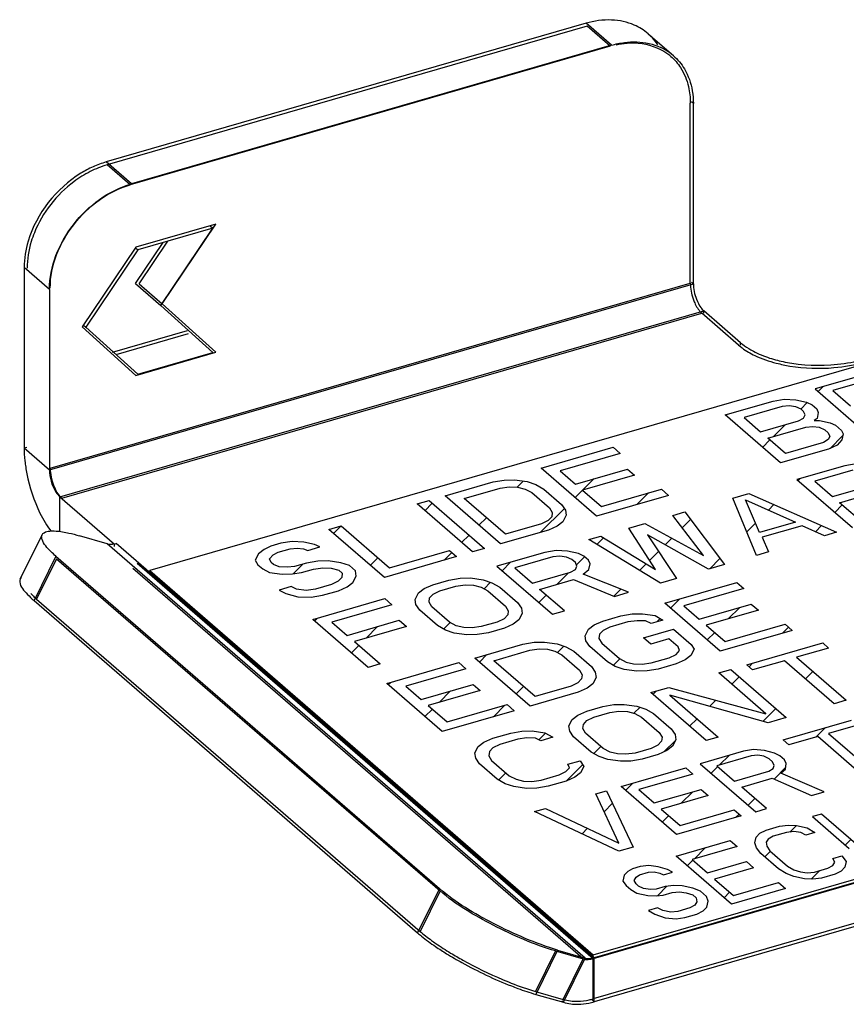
# Model space of a CAD drawing. Header units: millimetres. Extents: x 0 to 2754, y -804 to 1485.
# Tile 2 of 27: x 155 to 199, y 271 to 324. Entities that reach past the tile are written whole.
import ezdxf

# ---------------------------------------------------------------- set-up
doc = ezdxf.new("R2010")
doc.units = ezdxf.units.MM
doc.header["$LTSCALE"] = 115.5
doc.layers.get('0').update_dxf_attribs({"linetype": 'CONTINUOUS'})

msp = doc.modelspace()

# ---------------------------------------------------------------- linework, layer by layer
at = {"color": 6, "linetype": 'Continuous'}
for p, q in [((185.277, 323.76), (159.296, 316.26)), ((188.629, 323.196), (189.999, 322.01)), ((186.647, 322.573), (160.666, 315.073)), ((191.081, 309.676), (191.081, 319.419)), ((332.33, 315.542), (185.721, 273.22)), ((332.42, 313.195), (185.721, 270.847)), ((165.082, 312.676), (161.023, 311.504)), ((162.262, 308.502), (165.082, 312.676)), ((164.932, 312.806), (165.082, 312.676)), ((160.891, 311.619), (161.023, 311.504)), ((160.892, 309.688), (162.384, 311.897)), ((161.023, 311.504), (158.204, 307.33)), ((154.862, 310.546), (154.862, 300.803)), ((161.006, 309.585), (160.892, 309.688)), ((160.892, 309.688), (162.262, 308.502)), ((156.232, 309.359), (156.232, 299.616)), ((165.082, 305.956), (162.262, 308.502)), ((193.636, 306.485), (191.646, 308.208)), ((158.085, 307.433), (158.204, 307.33)), ((158.204, 307.33), (161.023, 304.784)), ((159.653, 305.97), (163.712, 307.142)), ((161.023, 304.784), (165.082, 305.956)), ((156.797, 298.148), (159.747, 295.594)), ((154.65, 293.702), (155.836, 296.099)), ((159.362, 295.614), (157.865, 296.046)), ((159.747, 295.594), (159.851, 295.624)), ((159.747, 295.468), (159.747, 295.594)), ((156.585, 294.937), (177.335, 276.967)), ((155.399, 292.54), (176.149, 274.569)), ((183.735, 273.641), (185.232, 273.209)), ((182.549, 271.244), (184.045, 270.812))]:
    msp.add_line(p, q, dxfattribs=at)
at = {"color": 9, "linetype": 'Continuous'}
for p, q in [((186.647, 322.573), (185.277, 323.76)), ((186.587, 322.521), (185.337, 323.604)), ((191.081, 319.419), (190.976, 319.51)), ((160.666, 315.073), (159.296, 316.26)), ((160.606, 315.021), (159.356, 316.104)), ((156.232, 309.359), (154.862, 310.546)), ((156.232, 299.616), (191.081, 309.676)), ((156.276, 299.698), (190.917, 309.698)), ((190.976, 309.767), (191.081, 309.676)), ((156.797, 298.148), (191.646, 308.208)), ((156.901, 298.075), (191.542, 308.075)), ((191.646, 308.075), (191.646, 308.208)), ((193.636, 306.351), (193.636, 306.485)), ((154.862, 300.803), (155.007, 300.845)), ((154.862, 300.803), (156.232, 299.616)), ((156.797, 296.28), (156.797, 298.148)), ((185.232, 273.209), (159.362, 295.614)), ((185.721, 273.22), (159.851, 295.624)), ((156.585, 294.937), (155.399, 292.54)), ((156.623, 294.806), (155.541, 292.619)), ((185.661, 273.168), (160.982, 294.54)), ((185.12, 273.156), (160.745, 294.266)), ((177.335, 276.967), (176.149, 274.569)), ((177.373, 276.836), (176.291, 274.648)), ((183.623, 273.588), (182.541, 271.401)), ((183.735, 273.641), (182.549, 271.244)), ((184.045, 270.812), (185.232, 273.209)), ((185.721, 270.847), (185.721, 273.22)), ((184.037, 270.969), (185.12, 273.156)), ((185.661, 271.003), (185.661, 273.168)), ((184.045, 270.812), (183.963, 270.883)), ((185.721, 270.847), (185.609, 270.943))]:
    msp.add_line(p, q, dxfattribs=at)
at = {"color": 3, "linetype": 'Continuous'}
for p, q in [((185.337, 323.604), (159.356, 316.104)), ((332.374, 313.355), (185.661, 271.003)), ((161.088, 309.676), (162.638, 311.971)), ((159.841, 305.851), (163.758, 306.982)), ((155.541, 292.619), (176.291, 274.648)), ((182.541, 271.401), (184.037, 270.969))]:
    msp.add_line(p, q, dxfattribs=at)
at = {"color": 7, "linetype": 'Continuous'}
for p, q in [((186.587, 322.521), (160.606, 315.021)), ((190.917, 309.698), (190.917, 319.441)), ((238.651, 316.394), (161.661, 294.169)), ((332.374, 315.52), (185.661, 273.168)), ((165.245, 312.896), (160.915, 311.646)), ((162.338, 308.593), (165.245, 312.896)), ((160.915, 311.646), (158.008, 307.343)), ((161.088, 309.676), (162.338, 308.593)), ((165.245, 305.968), (162.338, 308.593)), ((193.532, 306.351), (191.542, 308.075)), ((158.008, 307.343), (160.915, 304.718)), ((160.915, 304.718), (165.245, 305.968)), ((200.266, 304.736), (197.668, 303.986)), ((200.693, 304.491), (198.637, 303.897)), ((197.668, 303.986), (200.668, 301.388)), ((198.637, 303.897), (199.594, 303.068)), ((192.796, 302.58), (195.395, 303.33)), ((195.886, 303.029), (193.829, 302.435)), ((195.395, 303.33), (196, 303.43)), ((196.274, 303.068), (195.886, 303.029)), ((196, 303.43), (196.624, 303.39)), ((196.619, 303.02), (196.274, 303.068)), ((196.918, 302.885), (196.619, 303.02)), ((196.624, 303.39), (197.204, 303.262)), ((197.204, 303.262), (197.504, 303.128)), ((197.504, 303.128), (197.759, 302.907)), ((195.796, 299.981), (192.796, 302.58)), ((197.046, 302.774), (196.918, 302.885)), ((197.04, 302.404), (197.129, 302.577)), ((197.129, 302.577), (197.046, 302.774)), ((197.759, 302.907), (197.843, 302.709)), ((197.843, 302.709), (197.773, 302.395)), ((193.829, 302.435), (194.723, 301.661)), ((194.723, 301.661), (196.779, 302.255)), ((196.779, 302.255), (197.04, 302.404)), ((197.162, 301.924), (197.551, 301.962)), ((197.551, 301.962), (197.895, 301.914)), ((197.773, 302.395), (197.62, 302.277)), ((197.62, 302.277), (197.901, 302.284)), ((197.901, 302.284), (198.481, 302.157)), ((198.481, 302.157), (198.781, 302.022)), ((198.781, 302.022), (199.1, 301.746)), ((195.106, 301.33), (197.162, 301.924)), ((197.895, 301.914), (198.195, 301.779)), ((198.195, 301.779), (198.386, 301.614)), ((198.47, 301.416), (198.381, 301.243)), ((198.386, 301.614), (198.47, 301.416)), ((199.1, 301.746), (199.183, 301.549)), ((199.183, 301.549), (199.114, 301.234)), ((196.063, 300.501), (195.106, 301.33)), ((198.12, 301.094), (196.063, 300.501)), ((198.381, 301.243), (198.12, 301.094)), ((198.872, 300.943), (198.395, 300.731)), ((199.114, 301.234), (198.872, 300.943)), ((182.837, 299.705), (186.734, 300.83)), ((187.117, 300.498), (183.87, 299.56)), ((186.734, 300.83), (187.117, 300.498)), ((198.395, 300.731), (195.796, 299.981)), ((199.286, 299.834), (196.688, 299.084)), ((199.891, 299.935), (199.286, 299.834)), ((185.837, 297.106), (182.837, 299.705)), ((183.87, 299.56), (184.699, 298.842)), ((184.699, 298.842), (187.514, 299.654)), ((187.897, 299.323), (185.082, 298.51)), ((187.514, 299.654), (187.897, 299.323)), ((199.714, 299.589), (197.657, 298.995)), ((177.641, 298.205), (180.239, 298.955)), ((180.239, 298.955), (180.844, 299.055)), ((180.844, 299.055), (181.405, 299.07)), ((181.405, 299.07), (182.093, 298.974)), ((182.093, 298.974), (182.565, 298.815)), ((182.565, 298.815), (182.992, 298.57)), ((196.688, 299.084), (199.688, 296.486)), ((197.657, 298.995), (198.614, 298.166)), ((198.614, 298.166), (200.671, 298.76)), ((180.641, 295.606), (177.641, 298.205)), ((178.674, 298.06), (180.622, 298.623)), ((180.622, 298.623), (181.119, 298.693)), ((181.119, 298.693), (181.571, 298.676)), ((181.571, 298.676), (181.979, 298.572)), ((181.979, 298.572), (182.343, 298.383)), ((182.343, 298.383), (183.3, 297.553)), ((182.992, 298.57), (183.95, 297.741)), ((185.082, 298.51), (186.104, 297.626)), ((189.734, 298.231), (185.837, 297.106)), ((186.104, 297.626), (189.351, 298.563)), ((189.351, 298.563), (189.734, 298.231)), ((193.224, 298.084), (194.09, 298.334)), ((194.09, 298.334), (198.822, 296.236)), ((198.997, 297.834), (200.838, 298.366)), ((176.126, 297.767), (176.775, 297.955)), ((179.126, 295.169), (176.126, 297.767)), ((176.775, 297.955), (179.775, 295.356)), ((180.908, 296.126), (178.674, 298.06)), ((183.95, 297.741), (184.161, 297.433)), ((194.492, 294.986), (193.224, 298.084)), ((194.662, 296.214), (193.912, 297.988)), ((193.912, 297.988), (196.61, 296.777)), ((200.338, 296.674), (198.997, 297.834)), ((183.3, 297.553), (183.447, 297.301)), ((183.447, 297.301), (183.422, 297.073)), ((184.2, 297.15), (184.022, 296.804)), ((184.161, 297.433), (184.2, 297.15)), ((189.977, 297.147), (190.626, 297.334)), ((191.625, 294.969), (189.977, 297.147)), ((190.626, 297.334), (192.76, 294.486)), ((182.856, 296.688), (180.908, 296.126)), ((183.225, 296.868), (182.856, 296.688)), ((183.422, 297.073), (183.225, 296.868)), ((184.022, 296.804), (183.717, 296.568)), ((187.595, 296.459), (188.461, 296.709)), ((188.461, 296.709), (191.625, 294.969)), ((196.61, 296.777), (194.662, 296.214)), ((171.362, 296.392), (172.012, 296.58)), ((174.362, 293.794), (171.362, 296.392)), ((172.012, 296.58), (174.629, 294.313)), ((183.239, 296.356), (180.641, 295.606)), ((183.717, 296.568), (183.239, 296.356)), ((189.027, 294.219), (187.595, 296.459)), ((188.602, 296.087), (190.162, 293.736)), ((191.894, 294.236), (188.602, 296.087)), ((196.974, 296.587), (194.809, 295.962)), ((198.173, 296.049), (196.974, 296.587)), ((198.822, 296.236), (198.173, 296.049)), ((168.764, 295.642), (168.223, 295.486)), ((169.369, 295.743), (168.764, 295.642)), ((169.994, 295.702), (169.369, 295.743)), ((170.574, 295.575), (169.994, 295.702)), ((170.874, 295.44), (170.574, 295.575)), ((185.43, 295.834), (186.079, 296.022)), ((189.296, 293.486), (185.43, 295.834)), ((185.661, 273.384), (262.651, 295.609)), ((186.079, 296.022), (189.027, 294.219)), ((194.809, 295.962), (195.142, 295.174)), ((167.548, 295.07), (167.371, 294.724)), ((167.854, 295.305), (167.548, 295.07)), ((168.223, 295.486), (167.854, 295.305)), ((168.148, 294.801), (168.345, 295.005)), ((168.345, 295.005), (168.606, 295.154)), ((168.606, 295.154), (169.256, 295.342)), ((169.256, 295.342), (169.644, 295.38)), ((169.644, 295.38), (169.988, 295.332)), ((169.988, 295.332), (170.224, 295.253)), ((170.224, 295.253), (170.874, 295.44)), ((174.629, 294.313), (177.877, 295.251)), ((177.877, 295.251), (178.259, 294.919)), ((179.775, 295.356), (179.126, 295.169)), ((183.048, 295.147), (180.45, 294.397)), ((183.653, 295.248), (183.048, 295.147)), ((184.278, 295.207), (183.653, 295.248)), ((184.858, 295.079), (184.278, 295.207)), ((185.158, 294.945), (184.858, 295.079)), ((195.142, 295.174), (194.492, 294.986)), ((156.623, 294.806), (177.373, 276.836)), ((167.371, 294.724), (167.518, 294.471)), ((168.231, 294.604), (168.148, 294.801)), ((168.359, 294.493), (168.231, 294.604)), ((168.659, 294.359), (168.359, 294.493)), ((170.149, 294.568), (169.5, 294.38)), ((170.754, 294.669), (170.149, 294.568)), ((171.315, 294.683), (170.754, 294.669)), ((172.003, 294.587), (171.315, 294.683)), ((172.475, 294.428), (172.003, 294.587)), ((178.259, 294.919), (174.362, 293.794)), ((183.476, 294.902), (181.419, 294.308)), ((183.864, 294.94), (183.476, 294.902)), ((184.208, 294.892), (183.864, 294.94)), ((184.508, 294.757), (184.208, 294.892)), ((184.7, 294.592), (184.508, 294.757)), ((184.783, 294.394), (184.7, 294.592)), ((185.413, 294.724), (185.158, 294.945)), ((185.496, 294.527), (185.413, 294.724)), ((185.427, 294.212), (185.496, 294.527)), ((192.76, 294.486), (191.894, 294.236)), ((161.661, 293.952), (161.661, 294.169)), ((161.661, 294.169), (185.661, 273.384)), ((167.518, 294.471), (167.773, 294.25)), ((167.773, 294.25), (168.137, 294.06)), ((168.137, 294.06), (168.825, 293.964)), ((169.111, 294.342), (168.659, 294.359)), ((168.825, 293.964), (169.386, 293.979)), ((169.5, 294.38), (169.111, 294.342)), ((169.386, 293.979), (169.883, 294.049)), ((169.883, 294.049), (170.532, 294.236)), ((170.532, 294.236), (171.029, 294.306)), ((171.029, 294.306), (171.481, 294.289)), ((171.481, 294.289), (171.889, 294.186)), ((171.889, 294.186), (172.081, 294.02)), ((172.081, 294.02), (172.056, 293.791)), ((172.794, 294.152), (172.475, 294.428)), ((172.833, 293.868), (172.794, 294.152)), ((180.45, 294.397), (183.45, 291.799)), ((181.419, 294.308), (182.376, 293.479)), ((182.376, 293.479), (184.433, 294.072)), ((184.433, 294.072), (184.694, 294.221)), ((184.694, 294.221), (184.783, 294.394)), ((185.122, 293.976), (185.427, 294.212)), ((187.564, 292.986), (185.122, 293.976)), ((171.859, 293.587), (171.49, 293.407)), ((172.056, 293.791), (171.859, 293.587)), ((172.35, 293.287), (172.655, 293.522)), ((172.655, 293.522), (172.833, 293.868)), ((176.986, 293.397), (177.852, 293.647)), ((177.852, 293.647), (178.457, 293.748)), ((178.457, 293.748), (179.018, 293.762)), ((179.018, 293.762), (179.706, 293.666)), ((179.706, 293.666), (180.178, 293.507)), ((180.178, 293.507), (180.606, 293.262)), ((182.759, 293.147), (184.6, 293.678)), ((184.6, 293.678), (186.806, 292.767)), ((190.162, 293.736), (189.296, 293.486)), ((189.538, 292.401), (193.435, 293.526)), ((193.435, 293.526), (193.818, 293.195)), ((169.311, 293.294), (168.661, 293.106)), ((168.661, 293.106), (169.025, 292.916)), ((169.025, 292.916), (169.669, 292.734)), ((169.61, 293.159), (169.311, 293.294)), ((170.127, 293.087), (169.61, 293.159)), ((170.624, 293.157), (170.127, 293.087)), ((171.49, 293.407), (170.624, 293.157)), ((171.007, 292.825), (171.873, 293.075)), ((171.873, 293.075), (172.35, 293.287)), ((176.026, 292.603), (176.203, 292.95)), ((176.203, 292.95), (176.509, 293.185)), ((176.509, 293.185), (176.986, 293.397)), ((176.803, 292.68), (177, 292.885)), ((177, 292.885), (177.369, 293.065)), ((177.369, 293.065), (178.235, 293.315)), ((178.235, 293.315), (178.732, 293.385)), ((178.732, 293.385), (179.184, 293.368)), ((179.184, 293.368), (179.592, 293.265)), ((179.592, 293.265), (179.956, 293.075)), ((179.956, 293.075), (180.913, 292.246)), ((180.606, 293.262), (181.563, 292.433)), ((184.1, 291.986), (182.759, 293.147)), ((186.806, 292.767), (187.564, 292.986)), ((193.818, 293.195), (190.571, 292.257)), ((169.669, 292.734), (170.401, 292.724)), ((170.401, 292.724), (171.007, 292.825)), ((170.491, 291.522), (174.388, 292.647)), ((174.388, 292.647), (174.771, 292.315)), ((176.064, 292.32), (176.026, 292.603)), ((176.778, 292.452), (176.803, 292.68)), ((176.925, 292.2), (176.778, 292.452)), ((181.563, 292.433), (181.774, 292.125)), ((192.538, 289.803), (189.538, 292.401)), ((191.4, 291.539), (194.215, 292.351)), ((194.215, 292.351), (194.598, 292.019)), ((174.771, 292.315), (171.523, 291.377)), ((176.275, 292.012), (176.064, 292.32)), ((177.233, 291.183), (176.275, 292.012)), ((177.882, 291.371), (176.925, 292.2)), ((180.913, 292.246), (181.061, 291.993)), ((181.061, 291.993), (181.035, 291.765)), ((181.813, 291.842), (181.635, 291.496)), ((181.774, 292.125), (181.813, 291.842)), ((183.45, 291.799), (184.1, 291.986)), ((187.157, 291.714), (187.762, 291.815)), ((187.762, 291.815), (188.322, 291.829)), ((188.322, 291.829), (189.011, 291.733)), ((190.571, 292.257), (191.4, 291.539)), ((194.598, 292.019), (191.783, 291.207)), ((173.491, 288.924), (170.491, 291.522)), ((171.523, 291.377), (172.353, 290.659)), ((172.353, 290.659), (175.168, 291.471)), ((175.168, 291.471), (175.551, 291.14)), ((178.246, 291.181), (177.882, 291.371)), ((180.469, 291.38), (179.603, 291.13)), ((180.838, 291.561), (180.469, 291.38)), ((181.035, 291.765), (180.838, 291.561)), ((181.635, 291.496), (181.33, 291.26)), ((185.705, 291.221), (186.182, 291.433)), ((186.182, 291.433), (187.157, 291.714)), ((187.54, 291.382), (186.565, 291.101)), ((188.036, 291.452), (187.54, 291.382)), ((188.489, 291.435), (188.036, 291.452)), ((188.789, 291.3), (188.489, 291.435)), ((189.438, 291.488), (188.789, 291.3)), ((189.011, 291.733), (189.438, 291.488)), ((175.551, 291.14), (172.736, 290.327)), ((177.66, 290.938), (177.233, 291.183)), ((178.132, 290.779), (177.66, 290.938)), ((178.82, 290.683), (178.132, 290.779)), ((178.654, 291.077), (178.246, 291.181)), ((179.106, 291.061), (178.654, 291.077)), ((179.603, 291.13), (179.106, 291.061)), ((179.986, 290.799), (179.381, 290.698)), ((180.852, 291.049), (179.986, 290.799)), ((181.33, 291.26), (180.852, 291.049)), ((185.222, 290.639), (185.4, 290.985)), ((185.4, 290.985), (185.705, 291.221)), ((186.196, 290.921), (185.999, 290.716)), ((186.565, 291.101), (186.196, 290.921)), ((188.389, 290.522), (190.013, 290.99)), ((190.013, 290.99), (190.97, 290.161)), ((191.783, 291.207), (192.805, 290.322)), ((196.435, 290.928), (192.538, 289.803)), ((192.805, 290.322), (196.052, 291.26)), ((196.052, 291.26), (196.435, 290.928)), ((172.736, 290.327), (174.14, 289.111)), ((179.381, 290.698), (178.82, 290.683)), ((181.852, 290.183), (182.457, 290.284)), ((182.457, 290.284), (183.018, 290.298)), ((183.018, 290.298), (183.706, 290.202)), ((185.261, 290.356), (185.222, 290.639)), ((185.472, 290.048), (185.261, 290.356)), ((185.999, 290.716), (185.974, 290.488)), ((185.974, 290.488), (186.121, 290.236)), ((186.121, 290.236), (187.079, 289.406)), ((188.772, 290.19), (188.389, 290.522)), ((189.746, 290.471), (188.772, 290.19)), ((190.257, 290.029), (189.746, 290.471)), ((193.971, 289.062), (198.085, 290.25)), ((198.085, 290.25), (198.404, 289.973)), ((179.254, 289.433), (181.852, 290.183)), ((180.287, 289.288), (182.235, 289.851)), ((182.235, 289.851), (182.732, 289.921)), ((182.732, 289.921), (183.184, 289.904)), ((183.184, 289.904), (183.592, 289.8)), ((183.592, 289.8), (183.956, 289.611)), ((183.706, 290.202), (184.178, 290.043)), ((184.178, 290.043), (184.606, 289.798)), ((184.606, 289.798), (185.563, 288.969)), ((186.429, 289.219), (185.472, 290.048)), ((190.143, 289.628), (190.34, 289.832)), ((190.34, 289.832), (190.257, 290.029)), ((191.117, 289.909), (190.939, 289.563)), ((190.97, 290.161), (191.117, 289.909)), ((198.404, 289.973), (196.672, 289.473)), ((174.491, 288.058), (178.388, 289.183)), ((178.388, 289.183), (178.771, 288.851)), ((182.254, 286.834), (179.254, 289.433)), ((182.521, 287.354), (180.287, 289.288)), ((183.956, 289.611), (184.913, 288.781)), ((186.856, 288.974), (186.429, 289.219)), ((187.079, 289.406), (187.442, 289.217)), ((187.442, 289.217), (187.85, 289.113)), ((188.302, 289.096), (188.799, 289.166)), ((188.799, 289.166), (189.774, 289.447)), ((189.774, 289.447), (190.143, 289.628)), ((190.634, 289.327), (190.157, 289.116)), ((190.939, 289.563), (190.634, 289.327)), ((196.022, 289.286), (194.29, 288.786)), ((198.703, 286.964), (196.022, 289.286)), ((196.672, 289.473), (199.353, 287.152)), ((174.14, 289.111), (173.491, 288.924)), ((178.771, 288.851), (175.523, 287.913)), ((184.913, 288.781), (185.061, 288.529)), ((185.563, 288.969), (185.774, 288.661)), ((185.774, 288.661), (185.813, 288.378)), ((187.328, 288.815), (186.856, 288.974)), ((188.017, 288.719), (187.328, 288.815)), ((187.85, 289.113), (188.302, 289.096)), ((188.577, 288.734), (188.017, 288.719)), ((189.182, 288.834), (188.577, 288.734)), ((190.157, 289.116), (189.182, 288.834)), ((192.456, 288.625), (193.105, 288.812)), ((195.009, 286.414), (192.456, 288.625)), ((193.105, 288.812), (196.105, 286.214)), ((194.29, 288.786), (193.971, 289.062)), ((184.838, 288.096), (184.469, 287.916)), ((185.035, 288.301), (184.838, 288.096)), ((185.061, 288.529), (185.035, 288.301)), ((185.813, 288.378), (185.635, 288.032)), ((177.491, 285.459), (174.491, 288.058)), ((175.523, 287.913), (176.353, 287.195)), ((176.353, 287.195), (179.168, 288.007)), ((179.551, 287.676), (176.736, 286.863)), ((179.168, 288.007), (179.551, 287.676)), ((184.852, 287.584), (182.254, 286.834)), ((184.469, 287.916), (182.521, 287.354)), ((185.33, 287.796), (184.852, 287.584)), ((185.635, 288.032), (185.33, 287.796)), ((188.775, 287.562), (189.749, 287.843)), ((191.775, 284.964), (188.775, 287.562)), ((189.749, 287.843), (195.009, 286.414)), ((189.808, 287.418), (192.425, 285.152)), ((195.131, 285.933), (189.808, 287.418)), ((199.353, 287.152), (198.703, 286.964)), ((176.736, 286.863), (177.758, 285.979)), ((181.388, 286.584), (177.491, 285.459)), ((177.758, 285.979), (181.005, 286.916)), ((181.005, 286.916), (181.388, 286.584)), ((184.833, 286.351), (185.311, 286.562)), ((185.311, 286.562), (186.177, 286.812)), ((186.177, 286.812), (186.782, 286.913)), ((186.56, 286.481), (187.057, 286.55)), ((186.782, 286.913), (187.343, 286.928)), ((187.057, 286.55), (187.509, 286.533)), ((187.343, 286.928), (188.031, 286.832)), ((187.509, 286.533), (187.917, 286.43)), ((188.031, 286.832), (188.503, 286.673)), ((188.503, 286.673), (188.93, 286.428)), ((184.35, 285.769), (184.528, 286.115)), ((184.528, 286.115), (184.833, 286.351)), ((185.128, 285.846), (185.325, 286.05)), ((185.325, 286.05), (185.694, 286.231)), ((185.694, 286.231), (186.56, 286.481)), ((187.917, 286.43), (188.281, 286.24)), ((188.281, 286.24), (189.238, 285.411)), ((188.93, 286.428), (189.888, 285.599)), ((196.105, 286.214), (195.131, 285.933)), ((195.936, 285.011), (199.638, 286.079)), ((181.197, 285.375), (181.802, 285.476)), ((181.802, 285.476), (182.363, 285.49)), ((182.363, 285.49), (183.051, 285.394)), ((184.389, 285.485), (184.35, 285.769)), ((184.6, 285.178), (184.389, 285.485)), ((185.103, 285.618), (185.128, 285.846)), ((185.25, 285.365), (185.103, 285.618)), ((189.888, 285.599), (190.099, 285.291)), ((199.957, 285.803), (198.399, 285.353)), ((179.746, 284.882), (180.223, 285.093)), ((180.223, 285.093), (181.197, 285.375)), ((181.58, 285.043), (180.606, 284.762)), ((182.077, 285.113), (181.58, 285.043)), ((182.53, 285.096), (182.077, 285.113)), ((182.829, 284.961), (182.53, 285.096)), ((183.479, 285.149), (182.829, 284.961)), ((183.051, 285.394), (183.479, 285.149)), ((185.558, 284.349), (184.6, 285.178)), ((186.207, 284.536), (185.25, 285.365)), ((189.36, 284.93), (189.163, 284.726)), ((189.238, 285.411), (189.385, 285.159)), ((189.385, 285.159), (189.36, 284.93)), ((190.137, 285.007), (189.96, 284.661)), ((190.099, 285.291), (190.137, 285.007)), ((192.425, 285.152), (191.775, 284.964)), ((196.255, 284.734), (195.936, 285.011)), ((197.814, 285.184), (196.255, 284.734)), ((200.495, 282.863), (197.814, 285.184)), ((198.399, 285.353), (201.079, 283.031)), ((179.263, 284.3), (179.44, 284.646)), ((179.44, 284.646), (179.746, 284.882)), ((180.04, 284.377), (180.015, 284.149)), ((180.237, 284.582), (180.04, 284.377)), ((180.606, 284.762), (180.237, 284.582)), ((186.571, 284.346), (186.207, 284.536)), ((188.794, 284.546), (187.928, 284.296)), ((189.163, 284.726), (188.794, 284.546)), ((189.654, 284.426), (189.177, 284.214)), ((189.96, 284.661), (189.654, 284.426)), ((193.793, 284.392), (191.454, 283.717)), ((194.344, 284.477), (193.793, 284.392)), ((194.925, 284.424), (194.344, 284.477)), ((195.472, 284.287), (194.925, 284.424)), ((179.301, 284.017), (179.263, 284.3)), ((179.512, 283.709), (179.301, 284.017)), ((180.015, 284.149), (180.162, 283.896)), ((180.162, 283.896), (181.119, 283.067)), ((184.297, 283.69), (184.947, 283.877)), ((184.947, 283.877), (185.158, 283.57)), ((185.985, 284.103), (185.558, 284.349)), ((186.457, 283.945), (185.985, 284.103)), ((187.145, 283.849), (186.457, 283.945)), ((186.979, 284.243), (186.571, 284.346)), ((187.431, 284.226), (186.979, 284.243)), ((187.706, 283.863), (187.145, 283.849)), ((187.928, 284.296), (187.431, 284.226)), ((188.311, 283.964), (187.706, 283.863)), ((189.177, 284.214), (188.311, 283.964)), ((194.209, 284.144), (192.358, 283.609)), ((194.565, 284.173), (194.209, 284.144)), ((194.888, 284.118), (194.565, 284.173)), ((195.177, 283.981), (194.888, 284.118)), ((195.368, 283.815), (195.177, 283.981)), ((195.761, 284.149), (195.472, 284.287)), ((196.017, 283.928), (195.761, 284.149)), ((196.111, 283.734), (196.017, 283.928)), ((180.47, 282.88), (179.512, 283.709)), ((184.184, 283.289), (184.381, 283.493)), ((184.381, 283.493), (184.297, 283.69)), ((185.158, 283.57), (184.98, 283.224)), ((187.168, 282.479), (190.675, 283.492)), ((190.675, 283.492), (191.058, 283.16)), ((191.454, 283.717), (194.454, 281.119)), ((192.358, 283.609), (193.315, 282.78)), ((193.315, 282.78), (195.167, 283.314)), ((195.167, 283.314), (195.395, 283.454)), ((195.462, 283.621), (195.368, 283.815)), ((195.395, 283.454), (195.462, 283.621)), ((195.812, 283.206), (196.074, 283.429)), ((196.074, 283.429), (196.111, 283.734)), ((180.897, 282.635), (180.47, 282.88)), ((181.119, 283.067), (181.483, 282.877)), ((181.483, 282.877), (181.891, 282.774)), ((181.891, 282.774), (182.343, 282.757)), ((182.343, 282.757), (182.84, 282.827)), ((182.84, 282.827), (183.814, 283.108)), ((184.197, 282.777), (183.223, 282.495)), ((183.814, 283.108), (184.184, 283.289)), ((184.675, 282.988), (184.197, 282.777)), ((184.98, 283.224), (184.675, 282.988)), ((191.058, 283.16), (188.135, 282.316)), ((193.698, 282.448), (195.355, 282.926)), ((195.355, 282.926), (197.475, 281.991)), ((198.157, 282.188), (195.812, 283.206)), ((181.369, 282.476), (180.897, 282.635)), ((182.057, 282.38), (181.369, 282.476)), ((182.618, 282.394), (182.057, 282.38)), ((183.223, 282.495), (182.618, 282.394)), ((185.804, 282.086), (186.388, 282.254)), ((186.388, 282.254), (187.829, 279.206)), ((190.168, 279.881), (187.168, 282.479)), ((188.135, 282.316), (188.965, 281.598)), ((188.965, 281.598), (191.498, 282.329)), ((191.498, 282.329), (191.881, 281.997)), ((195.039, 281.288), (193.698, 282.448)), ((187.057, 279.425), (185.804, 282.086)), ((191.881, 281.997), (189.348, 281.266)), ((197.475, 281.991), (198.157, 282.188)), ((182.491, 281.129), (183.076, 281.298)), ((183.076, 281.298), (187.057, 279.425)), ((189.348, 281.266), (190.369, 280.382)), ((190.369, 280.382), (193.292, 281.225)), ((193.292, 281.225), (193.675, 280.894)), ((194.454, 281.119), (195.039, 281.288)), ((187.05, 278.981), (182.491, 281.129)), ((193.675, 280.894), (190.168, 279.881)), ((198.02, 280.993), (197.533, 280.853)), ((197.533, 280.853), (199.512, 279.139)), ((199.999, 279.28), (198.02, 280.993)), ((194.674, 279.954), (195.016, 280.126)), ((195.016, 280.126), (195.747, 280.337)), ((195.747, 280.337), (196.216, 280.399)), ((196.216, 280.399), (196.669, 280.382)), ((196.669, 280.382), (197.249, 280.255)), ((197.249, 280.255), (197.649, 280.002)), ((190.145, 278.72), (193.067, 279.564)), ((193.067, 279.564), (193.45, 279.232)), ((194.407, 279.435), (194.477, 279.749)), ((194.477, 279.749), (194.674, 279.954)), ((195.138, 279.645), (195.022, 279.465)), ((195.399, 279.795), (195.138, 279.645)), ((196.13, 280.005), (195.399, 279.795)), ((196.518, 280.044), (196.13, 280.005)), ((196.889, 280.004), (196.518, 280.044)), ((197.162, 279.861), (196.889, 280.004)), ((197.649, 280.002), (197.162, 279.861)), ((187.829, 279.206), (187.05, 278.981)), ((193.45, 279.232), (191.015, 278.529)), ((194.5, 279.167), (194.407, 279.435)), ((194.738, 278.867), (194.5, 279.167)), ((195.022, 279.465), (195.051, 279.252)), ((195.051, 279.252), (195.225, 279.007)), ((193.145, 276.122), (190.145, 278.72)), ((191.015, 278.529), (191.844, 277.81)), ((195.696, 278.038), (194.738, 278.867)), ((195.225, 279.007), (196.183, 278.178)), ((198.63, 278.59), (199.117, 278.731)), ((198.74, 278.401), (198.63, 278.59)), ((199.117, 278.731), (199.355, 278.431)), ((187.79, 278.04), (187.529, 277.891)), ((188.196, 278.157), (187.79, 278.04)), ((188.666, 278.219), (188.196, 278.157)), ((189.182, 278.147), (188.666, 278.219)), ((189.681, 277.996), (189.182, 278.147)), ((189.954, 277.854), (189.681, 277.996)), ((191.844, 277.81), (193.955, 278.42)), ((194.338, 278.088), (192.227, 277.479)), ((193.955, 278.42), (194.338, 278.088)), ((196.096, 277.785), (195.696, 278.038)), ((196.183, 278.178), (196.519, 277.981)), ((196.519, 277.981), (196.873, 277.862)), ((197.633, 277.86), (198.364, 278.071)), ((198.364, 278.071), (198.625, 278.22)), ((198.625, 278.22), (198.74, 278.401)), ((199.286, 278.116), (199.089, 277.912)), ((199.355, 278.431), (199.286, 278.116)), ((187.332, 277.687), (187.263, 277.372)), ((187.529, 277.891), (187.332, 277.687)), ((187.877, 277.402), (187.993, 277.583)), ((187.993, 277.583), (188.173, 277.709)), ((188.173, 277.709), (188.66, 277.849)), ((188.66, 277.849), (188.968, 277.864)), ((188.968, 277.864), (189.258, 277.801)), ((189.258, 277.801), (189.466, 277.713)), ((189.466, 277.713), (189.954, 277.854)), ((192.227, 277.479), (193.249, 276.594)), ((196.514, 277.61), (196.096, 277.785)), ((197.094, 277.483), (196.514, 277.61)), ((196.873, 277.862), (197.244, 277.821)), ((197.546, 277.466), (197.094, 277.483)), ((197.244, 277.821), (197.633, 277.86)), ((198.016, 277.528), (197.546, 277.466)), ((198.747, 277.739), (198.016, 277.528)), ((199.089, 277.912), (198.747, 277.739)), ((187.263, 277.372), (187.437, 277.127)), ((187.437, 277.127), (187.692, 276.906)), ((187.692, 276.906), (188.028, 276.709)), ((187.988, 277.213), (187.877, 277.402)), ((188.115, 277.102), (187.988, 277.213)), ((188.388, 276.96), (188.115, 277.102)), ((188.759, 276.92), (188.388, 276.96)), ((189.067, 276.935), (188.759, 276.92)), ((189.554, 277.075), (189.067, 276.935)), ((190.024, 277.137), (189.554, 277.075)), ((190.476, 277.12), (190.024, 277.137)), ((191.056, 276.993), (190.476, 277.12)), ((191.474, 276.819), (191.056, 276.993)), ((196.067, 276.966), (193.145, 276.122)), ((193.249, 276.594), (195.684, 277.297)), ((195.684, 277.297), (196.067, 276.966)), ((188.028, 276.709), (188.609, 276.581)), ((188.609, 276.581), (189.061, 276.565)), ((189.061, 276.565), (189.45, 276.603)), ((189.45, 276.603), (189.937, 276.744)), ((189.937, 276.744), (190.325, 276.782)), ((190.325, 276.782), (190.697, 276.742)), ((190.697, 276.742), (191.05, 276.623)), ((191.05, 276.623), (191.242, 276.457)), ((191.242, 276.457), (191.271, 276.244)), ((191.793, 276.542), (191.474, 276.819)), ((191.886, 276.274), (191.793, 276.542)), ((189.148, 275.926), (188.661, 275.786)), ((189.421, 275.784), (189.148, 275.926)), ((190.894, 275.914), (190.245, 275.727)), ((191.155, 276.063), (190.894, 275.914)), ((191.271, 276.244), (191.155, 276.063)), ((191.619, 275.755), (191.816, 275.96)), ((191.816, 275.96), (191.886, 276.274)), ((188.661, 275.786), (188.998, 275.588)), ((188.998, 275.588), (189.56, 275.382)), ((189.856, 275.688), (189.421, 275.784)), ((189.56, 275.382), (190.158, 275.333)), ((190.245, 275.727), (189.856, 275.688)), ((190.158, 275.333), (190.628, 275.395)), ((190.628, 275.395), (191.277, 275.583)), ((191.277, 275.583), (191.619, 275.755)), ((183.623, 273.588), (185.12, 273.156)), ((185.661, 273.168), (185.661, 273.384))]:
    msp.add_line(p, q, dxfattribs=at)
at = {"color": 2, "linetype": 'Continuous'}
for p, q in [((197.838, 303.839), (198.113, 304.114)), ((196.895, 302.896), (197.244, 303.245)), ((192.834, 302.547), (192.895, 302.608)), ((195.419, 301.42), (196.041, 302.042)), ((198.481, 300.77), (199.161, 301.45)), ((194.823, 300.824), (195.225, 301.226)), ((187.054, 300.48), (187.093, 300.519)), ((181.539, 298.677), (181.867, 299.005)), ((184.682, 298.107), (185.707, 299.133)), ((196.746, 299.034), (196.839, 299.128)), ((188.025, 297.738), (188.646, 298.36)), ((176.55, 297.4), (176.952, 297.802)), ((195.146, 297.434), (195.445, 297.733)), ((198.735, 297.311), (199.137, 297.713)), ((182.806, 296.231), (184.099, 297.524)), ((179.477, 296.615), (179.879, 297.017)), ((190.48, 296.481), (190.929, 296.93)), ((193.971, 296.26), (194.443, 296.732)), ((171.613, 296.175), (172.015, 296.577)), ((178.539, 295.677), (178.941, 296.079)), ((197.689, 296.266), (198.017, 296.593)), ((185.86, 295.573), (186.222, 295.935)), ((189.552, 295.553), (189.911, 295.912)), ((177.587, 294.725), (178.003, 295.141)), ((188.712, 294.712), (189.194, 295.195)), ((169.421, 293.984), (169.947, 294.509)), ((173.602, 294.452), (174.004, 294.854)), ((180.729, 294.155), (181.182, 294.608)), ((184.753, 294.466), (185.197, 294.911)), ((188.169, 294.17), (188.525, 294.526)), ((191.969, 294.258), (192.519, 294.808)), ((183.707, 293.421), (184.329, 294.042)), ((179.754, 293.18), (180.106, 293.532)), ((186.778, 292.779), (187.152, 293.153)), ((182.719, 292.432), (183.121, 292.834)), ((189.846, 292.135), (190.346, 292.634)), ((192.974, 291.551), (193.596, 292.172)), ((170.588, 291.438), (170.745, 291.595)), ((177.566, 290.992), (177.924, 291.349)), ((189.102, 291.391), (189.286, 291.575)), ((173.373, 290.511), (173.995, 291.133)), ((191.835, 290.412), (192.237, 290.814)), ((195.914, 290.778), (196.236, 291.1)), ((172.577, 289.715), (172.979, 290.117)), ((183.728, 289.729), (184.076, 290.077)), ((179.503, 289.217), (179.908, 289.621)), ((186.748, 289.036), (187.104, 289.393)), ((194.093, 288.957), (194.29, 289.154)), ((197.154, 288.306), (197.556, 288.708)), ((174.567, 287.992), (174.689, 288.115)), ((193.155, 288.019), (193.557, 288.421)), ((177.318, 287.031), (177.939, 287.653)), ((181.493, 287.494), (181.895, 287.896)), ((188.888, 287.464), (189.071, 287.648)), ((191.955, 286.819), (192.289, 287.153)), ((176.556, 286.269), (176.958, 286.671)), ((180.257, 286.258), (180.879, 286.88)), ((187.867, 286.443), (188.199, 286.775)), ((194.857, 286.009), (195.546, 286.698)), ((190.877, 285.741), (191.279, 286.143)), ((197.717, 285.156), (198.235, 285.674)), ((182.721, 285.01), (183.086, 285.374)), ((189.488, 284.352), (190.131, 284.995)), ((185.694, 284.27), (186.075, 284.651)), ((192.498, 283.65), (193.016, 284.168)), ((184.203, 282.779), (185.091, 283.667)), ((192.05, 283.201), (192.411, 283.563)), ((195.447, 282.886), (196.085, 283.525)), ((180.547, 282.836), (180.937, 283.225)), ((187.408, 282.271), (187.797, 282.661)), ((190.426, 281.577), (191.047, 282.199)), ((194.039, 281.478), (194.401, 281.84)), ((186.258, 281.122), (186.71, 281.574)), ((182.533, 281.109), (182.578, 281.155)), ((189.397, 280.549), (189.759, 280.91)), ((193.365, 280.804), (193.557, 280.996)), ((185.057, 279.92), (185.36, 280.224)), ((196.295, 280.022), (196.656, 280.383)), ((199.304, 279.319), (199.605, 279.62)), ((191.12, 278.559), (191.742, 279.181)), ((194.953, 278.68), (195.255, 278.982)), ((190.753, 278.193), (191.055, 278.494)), ((197.455, 277.47), (197.931, 277.946)), ((189.132, 276.572), (189.648, 277.088)), ((192.743, 276.47), (193.044, 276.771))]:
    msp.add_line(p, q, dxfattribs=at)
at = {"color": 6, "linetype": 'Continuous'}
for centre, radius, start, end in [((186.742, 321.015), 2.884, 42.6227, 49.1703), ((186.689, 320.97), 2.953, 33.5129, 42.5775), ((188.065, 319.762), 2.965, 54.615, 65.0548), ((188.098, 319.812), 2.905, 50.8304, 54.5764), ((188.106, 319.822), 2.892, 49.1704, 50.8281), ((161.023, 310.603), 5.919, 114.2409, 121.5685), ((162.901, 300.961), 8.046, 186.1173, 191.2371), ((186.436, 287.606), 16.626, 235.9567, 238.424), ((185.426, 274.239), 1.061, 280.8945, 286.132), ((184.708, 274.35), 3.647, 281.3821, 286.1264)]:
    msp.add_arc(centre, radius, start, end, dxfattribs=at)
at = {"color": 7, "linetype": 'Continuous'}
for centre, radius, start, end in [((188.014, 319.839), 2.82, 49.1119, 54.5772), ((192.147, 308.771), 0.923, 224.8526, 229.034)]:
    msp.add_arc(centre, radius, start, end, dxfattribs=at)
at = {"color": 3, "linetype": 'Continuous'}
for centre, radius, start, end in [((158.487, 296.108), 4.565, 224.3611, 226.9658), ((159.414, 297.098), 5.922, 226.9493, 229.1506), ((184.671, 274.428), 3.566, 282.5855, 286.1163)]:
    msp.add_arc(centre, radius, start, end, dxfattribs=at)
at = {"color": 6, "linetype": 'Continuous'}
for points in [[(186.648, 323.938), (186.187, 323.955), (185.72, 323.888), (185.277, 323.76)], [(187.291, 323.857), (187.08, 323.904), (186.864, 323.93), (186.648, 323.938)], [(187.883, 323.665), (187.693, 323.748), (187.493, 323.812), (187.291, 323.857)], [(188.627, 323.197), (188.405, 323.389), (188.152, 323.547), (187.883, 323.665)], [(186.647, 322.573), (186.877, 322.64), (187.112, 322.689), (187.349, 322.72)], [(187.349, 322.72), (187.571, 322.748), (187.795, 322.76), (188.018, 322.752)], [(188.018, 322.752), (188.462, 322.736), (188.913, 322.638), (189.315, 322.451)], [(189.997, 322.011), (190.233, 321.807), (190.437, 321.561), (190.597, 321.293)], [(190.597, 321.293), (190.813, 320.932), (190.955, 320.521), (191.024, 320.106)], [(191.024, 320.106), (191.063, 319.879), (191.081, 319.649), (191.081, 319.419)], [(159.296, 316.26), (159.056, 316.19), (158.821, 316.103), (158.593, 316.001)], [(157.925, 315.646), (156.606, 314.837), (155.52, 313.463), (155.079, 311.98)], [(155.079, 311.98), (154.942, 311.516), (154.862, 311.029), (154.862, 310.546)], [(191.081, 309.676), (191.081, 309.393), (191.144, 309.106), (191.246, 308.841)], [(191.246, 308.841), (191.309, 308.677), (191.39, 308.517), (191.495, 308.375)], [(191.495, 308.375), (191.54, 308.315), (191.589, 308.258), (191.646, 308.208)], [(193.636, 306.485), (193.773, 306.366), (193.922, 306.261), (194.076, 306.166)], [(198.875, 305.318), (199.357, 305.369), (199.837, 305.458), (200.302, 305.592)], [(154.862, 300.803), (154.862, 300.569), (154.876, 300.336), (154.901, 300.103)], [(155.009, 299.393), (155.154, 298.661), (155.391, 297.94), (155.722, 297.271)], [(155.722, 297.271), (155.892, 296.927), (156.089, 296.593), (156.324, 296.288)], [(155.837, 296.1), (155.883, 296.193), (155.996, 296.248), (156.097, 296.274)], [(156.097, 296.274), (156.195, 296.299), (156.299, 296.306), (156.4, 296.307)], [(157.289, 296.193), (157.483, 296.151), (157.675, 296.1), (157.865, 296.046)], [(155.836, 295.839), (155.816, 295.899), (155.803, 295.966), (155.814, 296.029)], [(159.362, 295.614), (159.481, 295.579), (159.629, 295.567), (159.736, 295.632)], [(155.042, 292.877), (155.155, 292.758), (155.275, 292.647), (155.399, 292.54)], [(185.232, 273.209), (185.358, 273.173), (185.497, 273.172), (185.627, 273.197)], [(184.045, 270.812), (184.306, 270.737), (184.582, 270.705), (184.853, 270.71)], [(184.853, 270.71), (185.046, 270.714), (185.239, 270.737), (185.428, 270.775)]]:
    msp.add_open_spline(points, degree=3, dxfattribs=at)
at = {"color": 7, "linetype": 'Continuous'}
for points in [[(186.896, 322.6), (187.289, 322.685), (187.699, 322.719), (188.1, 322.685)], [(188.1, 322.685), (188.646, 322.639), (189.202, 322.454), (189.649, 322.137)], [(189.86, 321.971), (190.063, 321.795), (190.241, 321.588), (190.387, 321.363)], [(190.387, 321.363), (190.59, 321.051), (190.734, 320.696), (190.818, 320.333)], [(190.818, 320.333), (190.886, 320.042), (190.917, 319.74), (190.917, 319.441)], [(190.917, 309.698), (190.917, 309.416), (190.974, 309.132), (191.067, 308.866)], [(194.412, 305.792), (194.782, 305.615), (195.174, 305.481), (195.571, 305.379)], [(198.691, 305.136), (199.255, 305.183), (199.818, 305.279), (200.362, 305.436)], [(185.12, 273.156), (185.293, 273.106), (185.487, 273.118), (185.661, 273.168)]]:
    msp.add_open_spline(points, degree=3, dxfattribs=at)
at = {"color": 3, "linetype": 'Continuous'}
for points in [[(159.356, 316.104), (159.039, 316.012), (158.73, 315.888), (158.436, 315.739)], [(158.436, 315.739), (158.128, 315.583), (157.834, 315.399), (157.557, 315.193)], [(157.557, 315.193), (156.624, 314.498), (155.853, 313.514), (155.417, 312.435)], [(176.291, 274.648), (176.488, 274.477), (176.696, 274.317), (176.908, 274.164)], [(184.037, 270.969), (184.29, 270.896), (184.557, 270.865), (184.82, 270.871)], [(184.82, 270.871), (185.031, 270.875), (185.242, 270.902), (185.448, 270.948)]]:
    msp.add_open_spline(points, degree=3, dxfattribs=at)
at = {"color": 6, "linetype": 'Continuous'}
for points, knots in [([(156.232, 309.359), (156.232, 310.607), (157.264, 313.124), (159.439, 314.719), (160.666, 315.073)], [0, 0, 0, 0, 0.494087, 1, 1, 1, 1]), ([(194.076, 306.166), (194.158, 306.115), (194.518, 305.912), (194.904, 305.756), (195.205, 305.658)], [0, 0, 0, 0, 0.23362, 1, 1, 1, 1]), ([(195.205, 305.658), (195.483, 305.568), (196.681, 305.264), (197.939, 305.219), (198.875, 305.318)], [0, 0, 0, 0, 0.236938, 1, 1, 1, 1]), ([(156.232, 299.616), (156.232, 299.198), (156.387, 298.651), (156.711, 298.222), (156.797, 298.148)], [0, 0, 0, 0, 0.787296, 1, 1, 1, 1]), ([(155.814, 296.029), (155.816, 296.041), (155.822, 296.065), (155.831, 296.089), (155.837, 296.1)], [0, 0, 0, 0, 0.505359, 1, 1, 1, 1]), ([(156.4, 296.307), (156.463, 296.308), (156.762, 296.296), (157.058, 296.244), (157.289, 296.193)], [0, 0, 0, 0, 0.209921, 1, 1, 1, 1]), ([(156.585, 294.937), (156.489, 295.02), (156.205, 295.285), (155.92, 295.587), (155.836, 295.839)], [0, 0, 0, 0, 0.323053, 1, 1, 1, 1]), ([(154.65, 293.702), (154.627, 293.656), (154.597, 293.324), (154.86, 293.068), (155.042, 292.877)], [0, 0, 0, 0, 0.163659, 1, 1, 1, 1]), ([(154.713, 293.782), (154.7, 293.771), (154.676, 293.746), (154.658, 293.717), (154.65, 293.702)], [0, 0, 0, 0, 0.509929, 1, 1, 1, 1]), ([(183.735, 273.641), (182.534, 273.988), (180.319, 274.974), (178.215, 276.205), (177.335, 276.967)], [0, 0, 0, 0, 0.51779, 1, 1, 1, 1]), ([(176.149, 274.569), (176.218, 274.509), (176.533, 274.247), (176.866, 274.007), (177.129, 273.83)], [0, 0, 0, 0, 0.22514, 1, 1, 1, 1]), ([(177.73, 273.442), (178.002, 273.274), (179.132, 272.618), (180.317, 272.055), (181.236, 271.695)], [0, 0, 0, 0, 0.244557, 1, 1, 1, 1]), ([(181.236, 271.695), (181.35, 271.651), (181.783, 271.486), (182.222, 271.338), (182.549, 271.244)], [0, 0, 0, 0, 0.266086, 1, 1, 1, 1])]:
    msp.add_open_spline(points, degree=3, knots=knots, dxfattribs=at)
at = {"color": 7, "linetype": 'Continuous'}
for points, knots in [([(156.276, 309.441), (156.276, 310.659), (157.284, 313.118), (159.407, 314.675), (160.606, 315.021)], [0, 0, 0, 0, 0.494087, 1, 1, 1, 1]), ([(191.067, 308.866), (191.093, 308.79), (191.198, 308.524), (191.346, 308.267), (191.493, 308.121)], [0, 0, 0, 0, 0.278861, 1, 1, 1, 1]), ([(193.532, 306.351), (193.593, 306.298), (193.866, 306.081), (194.17, 305.907), (194.412, 305.792)], [0, 0, 0, 0, 0.232035, 1, 1, 1, 1]), ([(195.571, 305.379), (195.815, 305.316), (196.84, 305.105), (197.9, 305.069), (198.691, 305.136)], [0, 0, 0, 0, 0.241041, 1, 1, 1, 1]), ([(156.276, 299.698), (156.276, 299.384), (156.407, 298.802), (156.692, 298.255), (156.901, 298.075)], [0, 0, 0, 0, 0.532293, 1, 1, 1, 1]), ([(183.623, 273.588), (182.45, 273.927), (180.287, 274.889), (178.232, 276.092), (177.373, 276.836)], [0, 0, 0, 0, 0.517793, 1, 1, 1, 1])]:
    msp.add_open_spline(points, degree=3, knots=knots, dxfattribs=at)
at = {"color": 3, "linetype": 'Continuous'}
for points, knots in [([(155.417, 312.435), (155.354, 312.278), (155.135, 311.663), (155.026, 311.006), (155.026, 310.524)], [0, 0, 0, 0, 0.260199, 1, 1, 1, 1]), ([(176.908, 274.164), (176.987, 274.106), (177.326, 273.867), (177.676, 273.643), (177.947, 273.478)], [0, 0, 0, 0, 0.235054, 1, 1, 1, 1]), ([(177.947, 273.478), (178.167, 273.346), (179.077, 272.819), (180.025, 272.356), (180.757, 272.046)], [0, 0, 0, 0, 0.2438, 1, 1, 1, 1]), ([(180.757, 272.046), (180.913, 271.98), (181.499, 271.741), (182.096, 271.529), (182.541, 271.401)], [0, 0, 0, 0, 0.268464, 1, 1, 1, 1])]:
    msp.add_open_spline(points, degree=3, knots=knots, dxfattribs=at)

doc.saveas('drawing.dxf')
